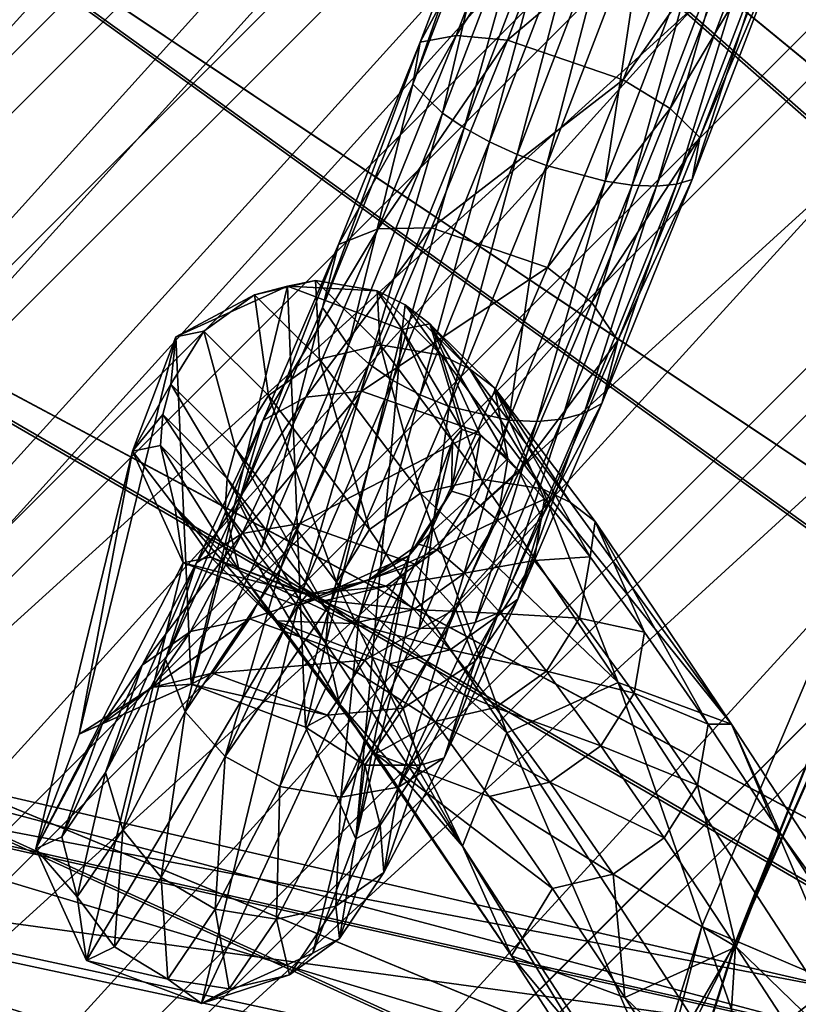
# Model space of a CAD drawing. Header units: metres. Extents: x 0 to 904, y -904 to 0.
# Tile 51 of 236: x 105 to 136, y -194 to -154. Entities that reach past the tile are written whole.
import ezdxf

# ---------------------------------------------------------------- set-up
doc = ezdxf.new("R2010")
doc.units = ezdxf.units.M

msp = doc.modelspace()

# ---------------------------------------------------------------- linework, layer by layer
at = {"layer": 'top'}
for points in [[(91.500992, -187.555557, 596.986938), (90.15303, -183.790771, 627.738708), (107.073647, -200.901779, 597.451721)], [(107.073647, -200.901779, 597.451721), (90.15303, -183.790771, 627.738708), (106.812378, -197.587814, 627.738708)], [(90.15303, -183.790771, 627.738708), (101.275017, -192.889084, 660.122375), (106.812378, -197.587814, 627.738708)], [(92.544792, -192.897552, 566.452209), (91.500992, -187.555557, 596.986938), (107.03611, -205.634415, 567.352234)], [(107.03611, -205.634415, 567.352234), (91.500992, -187.555557, 596.986938), (107.073647, -200.901779, 597.451721)], [(101.275017, -192.889084, 660.122375), (86.648293, -213.442764, 660.505188), (120.726181, -209.920883, 659.612854)], [(93.646667, -199.807968, 536.207581), (92.544792, -192.897552, 566.452209), (107.020416, -211.772537, 537.502014)], [(107.020416, -211.772537, 537.502014), (92.544792, -192.897552, 566.452209), (107.03611, -205.634415, 567.352234)], [(101.275017, -192.889084, 660.122375), (120.726181, -209.920883, 659.612854), (106.812378, -197.587814, 627.738708)]]:
    msp.add_3dface(points, dxfattribs=at)
at = {"layer": 'top0123413'}
for points in [[(599.026855, -599.023621, 106.499786), (74.938576, -244.304413, 117.34655), (244.305359, -74.93528, 117.346581)], [(74.938576, -244.304413, 117.34655), (75.496498, -229.329498, 117.524498), (244.305359, -74.93528, 117.346581)], [(244.305359, -74.93528, 117.346581), (75.496498, -229.329498, 117.524498), (229.33046, -75.495567, 117.524498)], [(75.496498, -229.329498, 117.524498), (213.60553, -77.537285, 117.693382), (229.33046, -75.495567, 117.524498)], [(229.476379, -77.234627, 120.501686), (76.680428, -244.304428, 120.325508), (244.305359, -76.679497, 120.325508)], [(76.680428, -244.304428, 120.325508), (592.962036, -609.72644, 109.443001), (244.305359, -76.679497, 120.325508)], [(75.496498, -229.329498, 117.524498), (77.538223, -213.604507, 117.693382), (213.60553, -77.537285, 117.693382)], [(77.234871, -229.483627, 120.501595), (76.680428, -244.304428, 120.325508), (229.476379, -77.234627, 120.501686)], [(79.254448, -213.927536, 120.668671), (77.234871, -229.483627, 120.501595), (229.476379, -77.234627, 120.501686)], [(77.538223, -213.604507, 117.693382), (197.676346, -81.181343, 117.845009), (213.60553, -77.537285, 117.693382)], [(229.476379, -77.234627, 120.501686), (213.92392, -79.254364, 120.668716), (79.254448, -213.927536, 120.668671)], [(213.92392, -79.254364, 120.668716), (82.865562, -198.143082, 120.818924), (79.254448, -213.927536, 120.668671)], [(213.92392, -79.254364, 120.668716), (198.150421, -82.862846, 120.818863), (82.865562, -198.143082, 120.818924)], [(77.538223, -213.604507, 117.693382), (81.182274, -197.6754, 117.845009), (197.676346, -81.181343, 117.845009)], [(81.182274, -197.6754, 117.845009), (181.883881, -86.467819, 117.974686), (197.676346, -81.181343, 117.845009)], [(198.150421, -82.862846, 120.818863), (182.520538, -88.095657, 120.947189), (82.865562, -198.143082, 120.818924)], [(81.182274, -197.6754, 117.845009), (86.46875, -181.88295, 117.974686), (181.883881, -86.467819, 117.974686)], [(86.46875, -181.88295, 117.974686), (166.368546, -93.45578, 118.079933), (181.883881, -86.467819, 117.974686)], [(82.865562, -198.143082, 120.818924), (182.520538, -88.095657, 120.947189), (88.099136, -182.513092, 120.947243)], [(182.520538, -88.095657, 120.947189), (167.182159, -95.003593, 121.051247), (88.099136, -182.513092, 120.947243)], [(86.46875, -181.88295, 117.974686), (93.456711, -166.367615, 118.079933), (166.368546, -93.45578, 118.079933)], [(93.456711, -166.367615, 118.079933), (151.383621, -102.141632, 118.157684), (166.368546, -93.45578, 118.079933)], [(88.099136, -182.513092, 120.947243), (167.182159, -95.003593, 121.051247), (95.003654, -167.182938, 121.051231)], [(167.182159, -95.003593, 121.051247), (103.593681, -152.359482, 121.128174), (95.003654, -167.182938, 121.051231)], [(93.456711, -166.367615, 118.079933), (102.142563, -151.38269, 118.157677), (151.383621, -102.141632, 118.157684)]]:
    msp.add_3dface(points, dxfattribs=at)
at = {"layer": 'top0123414'}
for points in [[(216.397446, -202.691254, 2176.059814), (139.018005, -86.888611, 2078.537354), (124.123375, -97.935219, 2078.537354)], [(125.776901, -99.961296, 2076.706299), (140.46582, -89.066444, 2076.706299), (213.07988, -206.328049, 2173.059814)], [(212.481262, -205.595688, 2176.059814), (124.123375, -97.935219, 2078.537354), (110.386086, -110.386086, 2078.537354)], [(212.481262, -205.595688, 2176.059814), (216.397446, -202.691254, 2176.059814), (124.123375, -97.935219, 2078.537354)], [(112.235291, -112.235291, 2076.706299), (125.776901, -99.961296, 2076.706299), (209.538208, -209.538208, 2173.059814)], [(125.776901, -99.961296, 2076.706299), (213.07988, -206.328049, 2173.059814), (209.538208, -209.538208, 2173.059814)], [(110.386086, -110.386086, 2078.537354), (97.935219, -124.123375, 2078.537354), (205.595688, -212.481262, 2176.059814)], [(208.869354, -208.869354, 2176.059814), (110.386086, -110.386086, 2078.537354), (205.595688, -212.481262, 2176.059814)], [(208.869354, -208.869354, 2176.059814), (212.481262, -205.595688, 2176.059814), (110.386086, -110.386086, 2078.537354)], [(206.328049, -213.07988, 2173.059814), (99.961296, -125.776901, 2076.706299), (112.235291, -112.235291, 2076.706299)], [(209.538208, -209.538208, 2173.059814), (206.328049, -213.07988, 2173.059814), (112.235291, -112.235291, 2076.706299)], [(97.935219, -124.123375, 2078.537354), (86.888611, -139.018005, 2078.537354), (202.691254, -216.397446, 2176.059814)], [(205.595688, -212.481262, 2176.059814), (97.935219, -124.123375, 2078.537354), (202.691254, -216.397446, 2176.059814)], [(203.478607, -216.921631, 2173.059814), (89.066444, -140.46582, 2076.706299), (99.961296, -125.776901, 2076.706299)], [(206.328049, -213.07988, 2173.059814), (203.478607, -216.921631, 2173.059814), (99.961296, -125.776901, 2076.706299)], [(86.888611, -139.018005, 2078.537354), (77.355217, -154.923752, 2078.537354), (200.184662, -220.579483, 2176.059814)], [(202.691254, -216.397446, 2176.059814), (86.888611, -139.018005, 2078.537354), (200.184662, -220.579483, 2176.059814)], [(201.019485, -221.0242, 2173.059814), (79.664001, -156.152008, 2076.706299), (89.066444, -140.46582, 2076.706299)], [(203.478607, -216.921631, 2173.059814), (201.019485, -221.0242, 2173.059814), (89.066444, -140.46582, 2076.706299)], [(77.355217, -154.923752, 2078.537354), (69.426613, -171.687256, 2078.537354), (198.100021, -224.987061, 2176.059814)], [(200.184662, -220.579483, 2176.059814), (77.355217, -154.923752, 2078.537354), (198.100021, -224.987061, 2176.059814)], [(198.974319, -225.348053, 2173.059814), (71.844276, -172.68428, 2076.706299), (79.664001, -156.152008, 2076.706299)], [(201.019485, -221.0242, 2173.059814), (198.974319, -225.348053, 2173.059814), (79.664001, -156.152008, 2076.706299)], [(69.426613, -171.687256, 2078.537354), (63.179028, -189.147095, 2078.537354), (196.457367, -229.577713, 2176.059814)], [(198.100021, -224.987061, 2176.059814), (69.426613, -171.687256, 2078.537354), (196.457367, -229.577713, 2176.059814)], [(197.362762, -229.851532, 2173.059814), (65.682472, -189.903336, 2076.706299), (71.844276, -172.68428, 2076.706299)], [(198.974319, -225.348053, 2173.059814), (197.362762, -229.851532, 2173.059814), (71.844276, -172.68428, 2076.706299)], [(63.179028, -189.147095, 2078.537354), (58.672752, -207.135193, 2078.537354), (195.272552, -234.307266, 2176.059814)], [(196.457367, -229.577713, 2176.059814), (63.179028, -189.147095, 2078.537354), (195.272552, -234.307266, 2176.059814)], [(196.200363, -234.491287, 2173.059814), (61.238056, -207.643402, 2076.706299), (65.682472, -189.903336, 2076.706299)], [(197.362762, -229.851532, 2173.059814), (196.200363, -234.491287, 2173.059814), (65.682472, -189.903336, 2076.706299)]]:
    msp.add_3dface(points, dxfattribs=at)
at = {"layer": 'top0123417'}
for points in [[(124.348122, -146.880524, 848.559204), (120.566223, -156.742081, 851.200562), (124.292679, -146.108231, 853.473511)], [(120.566223, -156.742081, 851.200562), (120.869301, -155.03511, 855.863647), (124.292679, -146.108231, 853.473511)], [(124.292679, -146.108231, 853.473511), (120.869301, -155.03511, 855.863647), (125.601334, -146.232803, 855.6427)], [(120.869301, -155.03511, 855.863647), (122.329681, -154.765594, 857.919983), (125.601334, -146.232803, 855.6427)], [(125.601334, -146.232803, 855.6427), (122.329681, -154.765594, 857.919983), (127.579346, -146.69043, 857.163513)], [(122.329681, -154.765594, 857.919983), (124.408867, -154.961624, 859.360046), (127.579346, -146.69043, 857.163513)], [(127.579346, -146.69043, 857.163513), (124.408867, -154.961624, 859.360046), (132.282837, -148.286072, 857.467773)], [(121.769669, -157.919647, 849.303772), (120.566223, -156.742081, 851.200562), (124.348122, -146.880524, 848.559204)], [(125.703781, -147.659821, 846.562317), (121.769669, -157.919647, 849.303772), (124.348122, -146.880524, 848.559204)], [(122.651505, -158.514404, 848.601868), (121.769669, -157.919647, 849.303772), (125.703781, -147.659821, 846.562317)], [(126.644043, -148.101227, 845.824036), (122.651505, -158.514404, 848.601868), (125.703781, -147.659821, 846.562317)], [(123.677177, -159.082596, 848.102478), (122.651505, -158.514404, 848.601868), (126.644043, -148.101227, 845.824036)], [(127.713196, -148.554901, 845.299377), (123.677177, -159.082596, 848.102478), (126.644043, -148.101227, 845.824036)], [(124.408867, -154.961624, 859.360046), (129.111481, -156.564667, 859.641663), (132.282837, -148.286072, 857.467773)], [(132.282837, -148.286072, 857.467773), (129.111481, -156.564667, 859.641663), (134.292252, -149.181168, 856.204834)], [(124.807266, -159.602417, 847.824829), (123.677177, -159.082596, 848.102478), (127.713196, -148.554901, 845.299377)], [(128.870163, -149.003418, 845.008606), (124.807266, -159.602417, 847.824829), (127.713196, -148.554901, 845.299377)], [(125.998344, -160.053894, 847.779541), (124.807266, -159.602417, 847.824829), (128.870163, -149.003418, 845.008606)], [(130.070465, -149.429535, 844.962769), (125.998344, -160.053894, 847.779541), (128.870163, -149.003418, 845.008606)], [(129.111481, -156.564667, 859.641663), (131.018997, -157.727631, 858.440369), (134.292252, -149.181168, 856.204834)], [(134.292252, -149.181168, 856.204834), (131.018997, -157.727631, 858.440369), (135.647919, -149.960449, 854.207947)], [(128.379807, -160.685638, 848.384094), (125.998344, -160.053894, 847.779541), (130.070465, -149.429535, 844.962769)], [(132.416687, -150.150543, 845.603638), (128.379807, -160.685638, 848.384094), (130.070465, -149.429535, 844.962769)], [(131.018997, -157.727631, 858.440369), (132.222443, -158.905197, 856.543518), (135.647919, -149.960449, 854.207947)], [(135.647919, -149.960449, 854.207947), (132.222443, -158.905197, 856.543518), (135.703354, -150.732742, 849.293701)], [(129.478653, -160.841644, 849.010742), (128.379807, -160.685638, 848.384094), (132.416687, -150.150543, 845.603638)], [(133.472458, -150.41774, 846.265686), (129.478653, -160.841644, 849.010742), (132.416687, -150.150543, 845.603638)], [(130.458984, -160.881683, 849.824158), (129.478653, -160.841644, 849.010742), (133.472458, -150.41774, 846.265686)], [(134.394699, -150.60817, 847.124451), (130.458984, -160.881683, 849.824158), (133.472458, -150.41774, 846.265686)], [(131.283112, -160.804184, 850.793213), (130.458984, -160.881683, 849.824158), (134.394699, -150.60817, 847.124451)], [(135.14798, -150.714539, 848.146851), (131.283112, -160.804184, 850.793213), (134.394699, -150.60817, 847.124451)], [(131.919357, -160.612152, 851.880493), (131.283112, -160.804184, 850.793213), (135.14798, -150.714539, 848.146851)], [(135.703354, -150.732742, 849.293701), (131.919357, -160.612152, 851.880493), (135.14798, -150.714539, 848.146851)], [(132.222443, -158.905197, 856.543518), (131.919357, -160.612152, 851.880493), (135.703354, -150.732742, 849.293701)], [(120.869301, -155.03511, 855.863647), (117.548775, -163.253494, 860.171021), (122.329681, -154.765594, 857.919983)], [(117.548775, -163.253494, 860.171021), (119.155762, -162.622803, 862.029541), (122.329681, -154.765594, 857.919983)], [(122.329681, -154.765594, 857.919983), (119.155762, -162.622803, 862.029541), (124.408867, -154.961624, 859.360046)], [(120.566223, -156.742081, 851.200562), (116.898003, -165.820847, 855.959778), (120.869301, -155.03511, 855.863647)], [(116.898003, -165.820847, 855.959778), (117.548775, -163.253494, 860.171021), (120.869301, -155.03511, 855.863647)], [(119.155762, -162.622803, 862.029541), (121.332275, -162.580444, 863.332153), (124.408867, -154.961624, 859.360046)], [(124.408867, -154.961624, 859.360046), (121.332275, -162.580444, 863.332153), (129.111481, -156.564667, 859.641663)], [(117.953293, -167.366669, 854.248108), (116.898003, -165.820847, 855.959778), (120.566223, -156.742081, 851.200562)], [(121.769669, -157.919647, 849.303772), (117.953293, -167.366669, 854.248108), (120.566223, -156.742081, 851.200562)], [(121.332275, -162.580444, 863.332153), (126.032173, -164.195969, 863.591309), (129.111481, -156.564667, 859.641663)], [(129.111481, -156.564667, 859.641663), (126.032173, -164.195969, 863.591309), (131.018997, -157.727631, 858.440369)], [(118.778091, -168.103699, 853.615173), (117.953293, -167.366669, 854.248108), (121.769669, -157.919647, 849.303772)], [(122.651505, -158.514404, 848.601868), (118.778091, -168.103699, 853.615173), (121.769669, -157.919647, 849.303772)], [(126.032173, -164.195969, 863.591309), (127.84005, -165.60791, 862.508423), (131.018997, -157.727631, 858.440369)], [(131.018997, -157.727631, 858.440369), (127.84005, -165.60791, 862.508423), (132.222443, -158.905197, 856.543518)], [(119.761169, -168.778595, 853.165222), (118.778091, -168.103699, 853.615173), (122.651505, -158.514404, 848.601868)], [(123.677177, -159.082596, 848.102478), (119.761169, -168.778595, 853.165222), (122.651505, -158.514404, 848.601868)], [(120.864738, -169.365463, 852.915649), (119.761169, -168.778595, 853.165222), (123.677177, -159.082596, 848.102478)], [(124.807266, -159.602417, 847.824829), (120.864738, -169.365463, 852.915649), (123.677177, -159.082596, 848.102478)], [(127.84005, -165.60791, 862.508423), (128.89534, -167.153717, 860.796753), (132.222443, -158.905197, 856.543518)], [(132.222443, -158.905197, 856.543518), (128.89534, -167.153717, 860.796753), (131.919357, -160.612152, 851.880493)], [(122.046394, -169.841705, 852.875977), (120.864738, -169.365463, 852.915649), (124.807266, -159.602417, 847.824829)], [(125.998344, -160.053894, 847.779541), (122.046394, -169.841705, 852.875977), (124.807266, -159.602417, 847.824829)], [(124.461075, -170.394135, 853.424377), (122.046394, -169.841705, 852.875977), (125.998344, -160.053894, 847.779541)], [(128.379807, -160.685638, 848.384094), (124.461075, -170.394135, 853.424377), (125.998344, -160.053894, 847.779541)], [(125.601295, -170.449081, 853.991394), (124.461075, -170.394135, 853.424377), (128.379807, -160.685638, 848.384094)], [(129.478653, -160.841644, 849.010742), (125.601295, -170.449081, 853.991394), (128.379807, -160.685638, 848.384094)], [(128.244568, -169.721085, 856.585449), (127.530106, -170.105957, 855.602905), (131.283112, -160.804184, 850.793213)], [(131.283112, -160.804184, 850.793213), (127.530106, -170.105957, 855.602905), (130.458984, -160.881683, 849.824158)], [(131.919357, -160.612152, 851.880493), (128.244568, -169.721085, 856.585449), (131.283112, -160.804184, 850.793213)], [(128.89534, -167.153717, 860.796753), (128.244568, -169.721085, 856.585449), (131.919357, -160.612152, 851.880493)], [(126.637581, -170.351776, 854.72699), (125.601295, -170.449081, 853.991394), (129.478653, -160.841644, 849.010742)], [(130.458984, -160.881683, 849.824158), (126.637581, -170.351776, 854.72699), (129.478653, -160.841644, 849.010742)], [(127.530106, -170.105957, 855.602905), (126.637581, -170.351776, 854.72699), (130.458984, -160.881683, 849.824158)], [(117.548775, -163.253494, 860.171021), (114.474373, -170.408661, 866.210327), (119.155762, -162.622803, 862.029541)], [(114.474373, -170.408661, 866.210327), (116.216469, -169.465469, 867.794617), (119.155762, -162.622803, 862.029541)], [(119.155762, -162.622803, 862.029541), (116.216469, -169.465469, 867.794617), (121.332275, -162.580444, 863.332153)], [(116.216469, -169.465469, 867.794617), (118.482147, -169.218491, 868.909058), (121.332275, -162.580444, 863.332153)], [(121.332275, -162.580444, 863.332153), (118.482147, -169.218491, 868.909058), (126.032173, -164.195969, 863.591309)], [(116.898003, -165.820847, 855.959778), (113.501694, -173.725098, 862.631958), (117.548775, -163.253494, 860.171021)], [(113.501694, -173.725098, 862.631958), (114.474373, -170.408661, 866.210327), (117.548775, -163.253494, 860.171021)], [(118.482147, -169.218491, 868.909058), (123.177307, -170.851761, 869.147278), (126.032173, -164.195969, 863.591309)], [(126.032173, -164.195969, 863.591309), (123.177307, -170.851761, 869.147278), (127.84005, -165.60791, 862.508423)], [(115.473953, -164.955902, 1456.906128), (114.143898, -165.300888, 1513.769775), (116.613213, -164.726639, 1513.699829)], [(116.613213, -164.726639, 1513.699829), (114.143898, -165.300888, 1513.769775), (116.773422, -167.915314, 1570.490234)], [(119.113586, -165.14122, 1513.60791), (115.473953, -164.955902, 1456.906128), (116.613213, -164.726639, 1513.699829)], [(116.613213, -164.726639, 1513.699829), (116.773422, -167.915314, 1570.490234), (119.241074, -167.339401, 1570.384399)], [(119.241074, -167.339401, 1570.384399), (119.113586, -165.14122, 1513.60791), (116.613213, -164.726639, 1513.699829)], [(115.473953, -164.955902, 1456.906128), (111.563065, -181.118149, 901.657288), (110.937317, -167.006042, 1456.997681)], [(115.473953, -164.955902, 1456.906128), (110.937317, -167.006042, 1456.997681), (114.143898, -165.300888, 1513.769775)], [(116.212982, -182.87384, 901.854248), (111.563065, -181.118149, 901.657288), (115.473953, -164.955902, 1456.906128)], [(120.13147, -166.716492, 1456.924438), (116.212982, -182.87384, 901.854248), (115.473953, -164.955902, 1456.906128)], [(120.13147, -166.716492, 1456.924438), (115.473953, -164.955902, 1456.906128), (119.113586, -165.14122, 1513.60791)], [(120.255035, -165.705383, 1513.558105), (120.13147, -166.716492, 1456.924438), (119.113586, -165.14122, 1513.60791)], [(121.737457, -167.750031, 1570.206543), (119.113586, -165.14122, 1513.60791), (119.241074, -167.339401, 1570.384399)], [(119.113586, -165.14122, 1513.60791), (121.737457, -167.750031, 1570.206543), (120.255035, -165.705383, 1513.558105)], [(110.937317, -167.006042, 1456.997681), (112.081581, -166.776566, 1513.807373), (114.143898, -165.300888, 1513.769775)], [(114.143898, -165.300888, 1513.769775), (112.081581, -166.776566, 1513.807373), (114.710182, -169.39006, 1570.507935)], [(114.143898, -165.300888, 1513.769775), (114.710182, -169.39006, 1570.507935), (116.773422, -167.915314, 1570.490234)], [(123.177307, -170.851761, 869.147278), (124.891998, -172.483383, 868.234741), (127.84005, -165.60791, 862.508423)], [(127.84005, -165.60791, 862.508423), (124.891998, -172.483383, 868.234741), (128.89534, -167.153717, 860.796753)], [(114.419189, -175.59346, 861.182617), (113.501694, -173.725098, 862.631958), (116.898003, -165.820847, 855.959778)], [(117.953293, -167.366669, 854.248108), (114.419189, -175.59346, 861.182617), (116.898003, -165.820847, 855.959778)], [(120.13147, -166.716492, 1456.924438), (120.255035, -165.705383, 1513.558105), (121.264366, -166.481537, 1513.508301)], [(121.264366, -166.481537, 1513.508301), (120.255035, -165.705383, 1513.558105), (122.876213, -168.311508, 1570.098755)], [(120.255035, -165.705383, 1513.558105), (121.737457, -167.750031, 1570.206543), (122.876213, -168.311508, 1570.098755)], [(113.365456, -171.539154, 1570.434814), (112.081581, -166.776566, 1513.807373), (110.740219, -168.928986, 1513.806763)], [(112.081581, -166.776566, 1513.807373), (110.937317, -167.006042, 1456.997681), (110.740219, -168.928986, 1513.806763)], [(114.710182, -169.39006, 1570.507935), (112.081581, -166.776566, 1513.807373), (113.365456, -171.539154, 1570.434814)], [(118.258842, -187.399902, 902.084351), (116.212982, -182.87384, 901.854248), (120.13147, -166.716492, 1456.924438)], [(122.176811, -171.2547, 1457.041992), (118.258842, -187.399902, 902.084351), (120.13147, -166.716492, 1456.924438)], [(122.559181, -170.774582, 1485.195679), (120.13147, -166.716492, 1456.924438), (121.264366, -166.481537, 1513.508301)], [(122.176811, -171.2547, 1457.041992), (120.13147, -166.716492, 1456.924438), (122.559181, -170.774582, 1485.195679)], [(122.876213, -168.311508, 1570.098755), (123.882523, -169.084656, 1569.983643), (121.264366, -166.481537, 1513.508301)], [(123.882523, -169.084656, 1569.983643), (124.429558, -171.956451, 1541.467651), (121.264366, -166.481537, 1513.508301)], [(121.264366, -166.481537, 1513.508301), (124.429558, -171.956451, 1541.467651), (123.31044, -171.013245, 1513.345093)], [(122.559181, -170.774582, 1485.195679), (121.264366, -166.481537, 1513.508301), (123.31044, -171.013245, 1513.345093)], [(111.563065, -181.118149, 901.657288), (107.021683, -183.153107, 901.608643), (110.937317, -167.006042, 1456.997681)], [(109.18354, -171.659454, 1457.145386), (110.937317, -167.006042, 1456.997681), (107.021683, -183.153122, 901.608337)], [(107.021683, -183.153122, 901.608337), (110.937317, -167.006042, 1456.997681), (107.021683, -183.153107, 901.608643)], [(110.740219, -168.928986, 1513.806763), (110.937317, -167.006042, 1456.997681), (109.18354, -171.659454, 1457.145386)], [(124.891998, -172.483383, 868.234741), (125.809494, -174.35173, 866.785339), (128.89534, -167.153717, 860.796753)], [(128.89534, -167.153717, 860.796753), (125.809494, -174.35173, 866.785339), (128.244568, -169.721085, 856.585449)], [(115.19075, -176.455704, 860.648315), (114.419189, -175.59346, 861.182617), (117.953293, -167.366669, 854.248108)], [(118.778091, -168.103699, 853.615173), (115.19075, -176.455704, 860.648315), (117.953293, -167.366669, 854.248108)], [(116.773422, -167.915314, 1570.490234), (120.87941, -173.365372, 1626.920654), (119.241074, -167.339401, 1570.384399)], [(119.241074, -167.339401, 1570.384399), (120.87941, -173.365372, 1626.920654), (123.344467, -172.786026, 1626.779175)], [(123.344467, -172.786026, 1626.779175), (121.737457, -167.750031, 1570.206543), (119.241074, -167.339401, 1570.384399)], [(116.773422, -167.915314, 1570.490234), (114.710182, -169.39006, 1570.507935), (118.814735, -174.838211, 1626.918579)], [(118.814735, -174.838211, 1626.918579), (120.87941, -173.365372, 1626.920654), (116.773422, -167.915314, 1570.490234)], [(122.876213, -168.311508, 1570.098755), (121.737457, -167.750031, 1570.206543), (125.834625, -173.18837, 1626.515747)], [(121.737457, -167.750031, 1570.206543), (123.344467, -172.786026, 1626.779175), (125.834625, -173.18837, 1626.515747)], [(116.133888, -177.225067, 860.270081), (115.19075, -176.455704, 860.648315), (118.778091, -168.103699, 853.615173)], [(119.761169, -168.778595, 853.165222), (116.133888, -177.225067, 860.270081), (118.778091, -168.103699, 853.615173)], [(125.834625, -173.18837, 1626.515747), (126.969177, -173.744278, 1626.35022), (122.876213, -168.311508, 1570.098755)], [(126.969177, -173.744278, 1626.35022), (123.882523, -169.084656, 1569.983643), (122.876213, -168.311508, 1570.098755)], [(117.212357, -177.871964, 860.062378), (116.133888, -177.225067, 860.270081), (119.761169, -168.778595, 853.165222)], [(120.864738, -169.365463, 852.915649), (117.212357, -177.871964, 860.062378), (119.761169, -168.778595, 853.165222)], [(110.408989, -170.159317, 1513.79187), (110.740219, -168.928986, 1513.806763), (109.18354, -171.659454, 1457.145386)], [(110.408989, -170.159317, 1513.79187), (113.031776, -172.767044, 1570.367188), (110.740219, -168.928986, 1513.806763)], [(113.031776, -172.767044, 1570.367188), (113.365456, -171.539154, 1570.434814), (110.740219, -168.928986, 1513.806763)], [(115.981323, -174.5896, 875.850708), (118.482147, -169.218491, 868.909058), (113.638596, -174.998398, 874.966736)], [(118.482147, -169.218491, 868.909058), (116.216469, -169.465469, 867.794617), (113.638596, -174.998398, 874.966736)], [(123.177307, -170.851761, 869.147278), (118.482147, -169.218491, 868.909058), (115.981323, -174.5896, 875.850708)], [(127.970772, -174.511169, 1626.170288), (123.882523, -169.084656, 1569.983643), (126.969177, -173.744278, 1626.35022)], [(123.882523, -169.084656, 1569.983643), (127.970772, -174.511169, 1626.170288), (127.767471, -175.952957, 1597.541748)], [(123.882523, -169.084656, 1569.983643), (125.915627, -173.60347, 1569.540649), (124.429558, -171.956451, 1541.467651)], [(125.915627, -173.60347, 1569.540649), (123.882523, -169.084656, 1569.983643), (127.767471, -175.952957, 1597.541748)], [(113.638596, -174.998398, 874.966736), (116.216469, -169.465469, 867.794617), (111.778793, -176.191757, 873.721069)], [(116.216469, -169.465469, 867.794617), (114.474373, -170.408661, 866.210327), (111.778793, -176.191757, 873.721069)], [(117.46476, -176.980331, 1626.773438), (114.710182, -169.39006, 1570.507935), (113.365456, -171.539154, 1570.434814)], [(118.814735, -174.838211, 1626.918579), (114.710182, -169.39006, 1570.507935), (117.46476, -176.980331, 1626.773438)], [(118.384727, -178.371552, 860.033264), (117.212357, -177.871964, 860.062378), (120.864738, -169.365463, 852.915649)], [(122.046394, -169.841705, 852.875977), (118.384727, -178.371552, 860.033264), (120.864738, -169.365463, 852.915649)], [(120.829048, -178.858353, 860.50824), (118.384727, -178.371552, 860.033264), (122.046394, -169.841705, 852.875977)], [(124.461075, -170.394135, 853.424377), (120.829048, -178.858353, 860.50824), (122.046394, -169.841705, 852.875977)], [(128.244568, -169.721085, 856.585449), (124.836815, -177.668167, 863.20697), (127.530106, -170.105957, 855.602905)], [(125.809494, -174.35173, 866.785339), (124.836815, -177.668167, 863.20697), (128.244568, -169.721085, 856.585449)], [(109.18354, -171.659454, 1457.145386), (110.324028, -171.430481, 1513.768066), (110.408989, -170.159317, 1513.79187)], [(110.324028, -171.430481, 1513.768066), (112.943977, -174.035385, 1570.281982), (110.408989, -170.159317, 1513.79187)], [(110.408989, -170.159317, 1513.79187), (112.943977, -174.035385, 1570.281982), (113.031776, -172.767044, 1570.367188)], [(111.778793, -176.191757, 873.721069), (114.474373, -170.408661, 866.210327), (110.523857, -180.113678, 870.929443)], [(114.474373, -170.408661, 866.210327), (113.501694, -173.725098, 862.631958), (110.523857, -180.113678, 870.929443)], [(122.007065, -178.826859, 860.99408), (120.829048, -178.858353, 860.50824), (124.461075, -170.394135, 853.424377)], [(125.601295, -170.449081, 853.991394), (122.007065, -178.826859, 860.99408), (124.461075, -170.394135, 853.424377)], [(124.050209, -178.220108, 862.369873), (123.094719, -178.611359, 861.622681), (126.637581, -170.351776, 854.72699)], [(126.637581, -170.351776, 854.72699), (123.094719, -178.611359, 861.622681), (125.601295, -170.449081, 853.991394)], [(124.836815, -177.668167, 863.20697), (124.050209, -178.220108, 862.369873), (127.530106, -170.105957, 855.602905)], [(127.530106, -170.105957, 855.602905), (124.050209, -178.220108, 862.369873), (126.637581, -170.351776, 854.72699)], [(123.094719, -178.611359, 861.622681), (122.007065, -178.826859, 860.99408), (125.601295, -170.449081, 853.991394)], [(122.144516, -173.276566, 1485.214111), (122.176811, -171.2547, 1457.041992), (122.559181, -170.774582, 1485.195679)], [(122.144516, -173.276566, 1485.214111), (122.559181, -170.774582, 1485.195679), (123.31044, -171.013245, 1513.345093)], [(120.669655, -176.245728, 876.070801), (123.177307, -170.851761, 869.147278), (115.981323, -174.5896, 875.850708)], [(124.891998, -172.483383, 868.234741), (123.177307, -170.851761, 869.147278), (120.669655, -176.245728, 876.070801)], [(123.31044, -171.013245, 1513.345093), (122.894249, -173.51474, 1513.306396), (122.144516, -173.276566, 1485.214111)], [(124.429558, -171.956451, 1541.467651), (122.894249, -173.51474, 1513.306396), (123.31044, -171.013245, 1513.345093)], [(110.896362, -173.900208, 1513.697144), (110.324028, -171.430481, 1513.768066), (109.18354, -171.659454, 1457.145386)], [(110.896362, -173.900208, 1513.697144), (113.509903, -176.498734, 1570.072754), (110.324028, -171.430481, 1513.768066)], [(113.509903, -176.498734, 1570.072754), (112.943977, -174.035385, 1570.281982), (110.324028, -171.430481, 1513.768066)], [(113.365456, -171.539154, 1570.434814), (113.031776, -172.767044, 1570.367188), (117.127258, -178.203156, 1626.653198)], [(117.46476, -176.980331, 1626.773438), (113.365456, -171.539154, 1570.434814), (117.127258, -178.203156, 1626.653198)], [(118.258842, -187.399902, 902.084351), (122.176811, -171.2547, 1457.041992), (120.422585, -175.893829, 1457.189209)], [(120.422585, -175.893829, 1457.189209), (122.176811, -171.2547, 1457.041992), (122.144516, -173.276566, 1485.214111)], [(111.235626, -176.190125, 1457.262573), (109.18354, -171.659454, 1457.145386), (105.262383, -187.817734, 901.737488)], [(105.262383, -187.817734, 901.737488), (109.18354, -171.659454, 1457.145386), (107.021683, -183.153122, 901.608337)], [(111.235626, -176.190125, 1457.262573), (110.896362, -173.900208, 1513.697144), (109.18354, -171.659454, 1457.145386)], [(124.429558, -171.956451, 1541.467651), (124.011093, -174.456024, 1541.371826), (122.894249, -173.51474, 1513.306396)], [(125.915627, -173.60347, 1569.540649), (124.011093, -174.456024, 1541.371826), (124.429558, -171.956451, 1541.467651)], [(112.943977, -174.035385, 1570.281982), (117.035019, -179.465591, 1626.50708), (113.031776, -172.767044, 1570.367188)], [(113.031776, -172.767044, 1570.367188), (117.035019, -179.465591, 1626.50708), (117.127258, -178.203156, 1626.653198)], [(122.301514, -178.058533, 875.373413), (124.891998, -172.483383, 868.234741), (120.669655, -176.245728, 876.070801)], [(123.344467, -172.786026, 1626.779175), (120.87941, -173.365372, 1626.920654), (128.910568, -181.049103, 1682.704224)], [(125.809494, -174.35173, 866.785339), (124.891998, -172.483383, 868.234741), (122.301514, -178.058533, 875.373413)], [(125.834625, -173.18837, 1626.515747), (123.344467, -172.786026, 1626.779175), (128.910568, -181.049103, 1682.704224)], [(128.910568, -181.049103, 1682.704224), (133.516434, -182.74408, 1681.888916), (125.834625, -173.18837, 1626.515747)], [(133.516434, -182.74408, 1681.888916), (126.969177, -173.744278, 1626.35022), (125.834625, -173.18837, 1626.515747)], [(120.87941, -173.365372, 1626.920654), (118.814735, -174.838211, 1626.918579), (124.382149, -183.103638, 1682.859497)], [(120.804123, -175.429291, 1485.249756), (120.422585, -175.893829, 1457.189209), (122.144516, -173.276566, 1485.214111)], [(122.894249, -173.51474, 1513.306396), (120.804123, -175.429291, 1485.249756), (122.144516, -173.276566, 1485.214111)], [(121.552887, -175.66716, 1513.305786), (120.804123, -175.429291, 1485.249756), (122.894249, -173.51474, 1513.306396)], [(128.910568, -181.049103, 1682.704224), (120.87941, -173.365372, 1626.920654), (124.382149, -183.103638, 1682.859497)], [(124.011093, -174.456024, 1541.371826), (121.552887, -175.66716, 1513.305786), (122.894249, -173.51474, 1513.306396)], [(124.011093, -174.456024, 1541.371826), (125.915627, -173.60347, 1569.540649), (125.494148, -176.099701, 1569.387817)], [(125.915627, -173.60347, 1569.540649), (127.767471, -175.952957, 1597.541748), (125.494148, -176.099701, 1569.387817)], [(110.523857, -180.113678, 870.929443), (113.501694, -173.725098, 862.631958), (111.319778, -182.245178, 869.808411)], [(112.370102, -175.962189, 1513.604858), (110.896362, -173.900208, 1513.697144), (111.235626, -176.190125, 1457.262573)], [(112.370102, -175.962189, 1513.604858), (114.977081, -178.554184, 1569.838867), (110.896362, -173.900208, 1513.697144)], [(114.977081, -178.554184, 1569.838867), (113.509903, -176.498734, 1570.072754), (110.896362, -173.900208, 1513.697144)], [(113.501694, -173.725098, 862.631958), (114.419189, -175.59346, 861.182617), (111.319778, -182.245178, 869.808411)], [(133.516434, -182.74408, 1681.888916), (127.970772, -174.511169, 1626.170288), (126.969177, -173.744278, 1626.35022)], [(113.509903, -176.498734, 1570.072754), (117.590927, -181.915649, 1626.160156), (112.943977, -174.035385, 1570.281982)], [(117.590927, -181.915649, 1626.160156), (117.035019, -179.465591, 1626.50708), (112.943977, -174.035385, 1570.281982)], [(123.097435, -180.190018, 874.252441), (125.809494, -174.35173, 866.785339), (122.301514, -178.058533, 875.373413)], [(124.836815, -177.668167, 863.20697), (125.809494, -174.35173, 866.785339), (123.097435, -180.190018, 874.252441)], [(113.638596, -174.998398, 874.966736), (111.533279, -178.983078, 883.23645), (115.981323, -174.5896, 875.850708)], [(111.533279, -178.983078, 883.23645), (113.937523, -178.462494, 883.857727), (115.981323, -174.5896, 875.850708)], [(115.981323, -174.5896, 875.850708), (113.937523, -178.462494, 883.857727), (120.669655, -176.245728, 876.070801)], [(122.668289, -176.607239, 1541.334839), (121.552887, -175.66716, 1513.305786), (124.011093, -174.456024, 1541.371826)], [(125.494148, -176.099701, 1569.387817), (122.668289, -176.607239, 1541.334839), (124.011093, -174.456024, 1541.371826)], [(127.970772, -174.511169, 1626.170288), (129.983612, -179.003082, 1625.44873), (127.767471, -175.952957, 1597.541748)], [(132.562286, -182.751373, 1653.23938), (127.970772, -174.511169, 1626.170288), (133.516434, -182.74408, 1681.888916)], [(132.562286, -182.751373, 1653.23938), (129.983612, -179.003082, 1625.44873), (127.970772, -174.511169, 1626.170288)], [(111.778793, -176.191757, 873.721069), (109.578293, -180.353409, 882.379028), (113.638596, -174.998398, 874.966736)], [(109.578293, -180.353409, 882.379028), (111.533279, -178.983078, 883.23645), (113.638596, -174.998398, 874.966736)], [(124.382149, -183.103638, 1682.859497), (118.814735, -174.838211, 1626.918579), (117.46476, -176.980331, 1626.773438)], [(111.319778, -182.245178, 869.808411), (114.419189, -175.59346, 861.182617), (115.19075, -176.455704, 860.648315)], [(120.422585, -175.893829, 1457.189209), (120.804123, -175.429291, 1485.249756), (118.742065, -176.905045, 1485.297241)], [(118.742065, -176.905045, 1485.297241), (120.804123, -175.429291, 1485.249756), (121.552887, -175.66716, 1513.305786)], [(116.272278, -177.479141, 1485.349365), (112.370102, -175.962189, 1513.604858), (111.235626, -176.190125, 1457.262573)], [(116.504753, -192.048431, 902.213074), (120.422585, -175.893829, 1457.189209), (111.98143, -194.102142, 902.165344)], [(120.422585, -175.893829, 1457.189209), (115.89138, -177.943802, 1457.280762), (111.98143, -194.102142, 902.165344)], [(117.021255, -177.717072, 1513.41333), (112.370102, -175.962189, 1513.604858), (116.272278, -177.479141, 1485.349365)], [(117.021255, -177.717072, 1513.41333), (118.136971, -178.657425, 1541.450439), (112.370102, -175.962189, 1513.604858)], [(118.136971, -178.657425, 1541.450439), (114.977081, -178.554184, 1569.838867), (112.370102, -175.962189, 1513.604858)], [(115.89138, -177.943802, 1457.280762), (120.422585, -175.893829, 1457.189209), (118.742065, -176.905045, 1485.297241)], [(116.504753, -192.048431, 902.213074), (118.258842, -187.399902, 902.084351), (120.422585, -175.893829, 1457.189209)], [(118.742065, -176.905045, 1485.297241), (121.552887, -175.66716, 1513.305786), (119.49057, -177.142822, 1513.343384)], [(119.49057, -177.142822, 1513.343384), (121.552887, -175.66716, 1513.305786), (122.668289, -176.607239, 1541.334839)], [(125.494148, -176.099701, 1569.387817), (127.767471, -175.952957, 1597.541748), (127.342232, -178.444427, 1597.332153)], [(127.767471, -175.952957, 1597.541748), (129.983612, -179.003082, 1625.44873), (127.342232, -178.444427, 1597.332153)], [(107.315544, -192.353973, 901.968262), (111.235626, -176.190125, 1457.262573), (105.262383, -187.817734, 901.737488)], [(115.89138, -177.943802, 1457.280762), (111.235626, -176.190125, 1457.262573), (107.315544, -192.353973, 901.968262)], [(110.523857, -180.113678, 870.929443), (108.092896, -184.711182, 880.494141), (111.778793, -176.191757, 873.721069)], [(108.092896, -184.711182, 880.494141), (109.578293, -180.353409, 882.379028), (111.778793, -176.191757, 873.721069)], [(111.235626, -176.190125, 1457.262573), (115.89138, -177.943802, 1457.280762), (116.272278, -177.479141, 1485.349365)], [(113.937523, -178.462494, 883.857727), (118.617012, -180.146103, 884.064087), (120.669655, -176.245728, 876.070801)], [(120.669655, -176.245728, 876.070801), (118.617012, -180.146103, 884.064087), (122.301514, -178.058533, 875.373413)], [(124.149422, -178.248779, 1569.314697), (122.668289, -176.607239, 1541.334839), (125.494148, -176.099701, 1569.387817)], [(127.342232, -178.444427, 1597.332153), (124.149422, -178.248779, 1569.314697), (125.494148, -176.099701, 1569.387817)], [(111.319778, -182.245178, 869.808411), (115.19075, -176.455704, 860.648315), (112.95163, -184.057968, 869.111084)], [(115.19075, -176.455704, 860.648315), (116.133888, -177.225067, 860.270081), (112.95163, -184.057968, 869.111084)], [(114.977081, -178.554184, 1569.838867), (119.047859, -183.957504, 1625.785522), (113.509903, -176.498734, 1570.072754)], [(119.047859, -183.957504, 1625.785522), (117.590927, -181.915649, 1626.160156), (113.509903, -176.498734, 1570.072754)], [(122.668289, -176.607239, 1541.334839), (120.605568, -178.082565, 1541.362549), (119.49057, -177.142822, 1513.343384)], [(122.668289, -176.607239, 1541.334839), (124.149422, -178.248779, 1569.314697), (120.605568, -178.082565, 1541.362549)], [(112.95163, -184.057968, 869.111084), (116.133888, -177.225067, 860.270081), (117.212357, -177.871964, 860.062378)], [(115.89138, -177.943802, 1457.280762), (118.742065, -176.905045, 1485.297241), (116.272278, -177.479141, 1485.349365)], [(116.272278, -177.479141, 1485.349365), (118.742065, -176.905045, 1485.297241), (119.49057, -177.142822, 1513.343384)], [(119.49057, -177.142822, 1513.343384), (117.021255, -177.717072, 1513.41333), (116.272278, -177.479141, 1485.349365)], [(120.605568, -178.082565, 1541.362549), (117.021255, -177.717072, 1513.41333), (119.49057, -177.142822, 1513.343384)], [(117.127258, -178.203156, 1626.653198), (122.584114, -187.704056, 1682.263794), (117.46476, -176.980331, 1626.773438)], [(122.584114, -187.704056, 1682.263794), (124.382149, -183.103638, 1682.859497), (117.46476, -176.980331, 1626.773438)], [(111.98143, -194.102142, 902.165344), (115.89138, -177.943802, 1457.280762), (107.315544, -192.353973, 901.968262)], [(115.17099, -185.276093, 868.943481), (112.95163, -184.057968, 869.111084), (117.212357, -177.871964, 860.062378)], [(118.384727, -178.371552, 860.033264), (115.17099, -185.276093, 868.943481), (117.212357, -177.871964, 860.062378)], [(118.136971, -178.657425, 1541.450439), (117.021255, -177.717072, 1513.41333), (120.605568, -178.082565, 1541.362549)], [(124.836815, -177.668167, 863.20697), (121.842499, -184.111938, 871.460754), (124.050209, -178.220108, 862.369873)], [(121.842499, -184.111938, 871.460754), (124.836815, -177.668167, 863.20697), (123.097435, -180.190018, 874.252441)], [(117.639969, -185.714096, 869.331177), (115.17099, -185.276093, 868.943481), (118.384727, -178.371552, 860.033264)], [(117.035019, -179.465591, 1626.50708), (122.584114, -187.704056, 1682.263794), (117.127258, -178.203156, 1626.653198)], [(120.829048, -178.858353, 860.50824), (117.639969, -185.714096, 869.331177), (118.384727, -178.371552, 860.033264)], [(120.605568, -178.082565, 1541.362549), (122.086182, -179.723526, 1569.332397), (118.136971, -178.657425, 1541.450439)], [(118.617012, -180.146103, 884.064087), (120.179848, -182.093994, 883.617676), (122.301514, -178.058533, 875.373413)], [(121.842499, -184.111938, 871.460754), (119.982689, -185.305298, 870.215088), (124.050209, -178.220108, 862.369873)], [(124.050209, -178.220108, 862.369873), (119.982689, -185.305298, 870.215088), (123.094719, -178.611359, 861.622681)], [(122.301514, -178.058533, 875.373413), (120.179848, -182.093994, 883.617676), (123.097435, -180.190018, 874.252441)], [(124.149422, -178.248779, 1569.314697), (122.086182, -179.723526, 1569.332397), (120.605568, -178.082565, 1541.362549)], [(124.149422, -178.248779, 1569.314697), (125.995117, -180.590469, 1597.2229), (122.086182, -179.723526, 1569.332397)], [(125.995117, -180.590469, 1597.2229), (124.149422, -178.248779, 1569.314697), (127.342232, -178.444427, 1597.332153)], [(111.533279, -178.983078, 883.23645), (109.991173, -181.248077, 892.247009), (113.937523, -178.462494, 883.857727)], [(109.991173, -181.248077, 892.247009), (112.43869, -180.670654, 892.585144), (113.937523, -178.462494, 883.857727)], [(113.937523, -178.462494, 883.857727), (112.43869, -180.670654, 892.585144), (118.617012, -180.146103, 884.064087)], [(118.136971, -178.657425, 1541.450439), (119.61853, -180.299438, 1569.438232), (114.977081, -178.554184, 1569.838867)], [(119.61853, -180.299438, 1569.438232), (121.464752, -182.6418, 1597.35437), (114.977081, -178.554184, 1569.838867)], [(114.977081, -178.554184, 1569.838867), (121.464752, -182.6418, 1597.35437), (119.047859, -183.957504, 1625.785522)], [(119.982689, -185.305298, 870.215088), (117.639969, -185.714096, 869.331177), (122.007065, -178.826859, 860.99408)], [(117.639969, -185.714096, 869.331177), (120.829048, -178.858353, 860.50824), (122.007065, -178.826859, 860.99408)], [(122.086182, -179.723526, 1569.332397), (119.61853, -180.299438, 1569.438232), (118.136971, -178.657425, 1541.450439)], [(119.982689, -185.305298, 870.215088), (122.007065, -178.826859, 860.99408), (123.094719, -178.611359, 861.622681)], [(129.553879, -181.488342, 1625.182373), (125.995117, -180.590469, 1597.2229), (127.342232, -178.444427, 1597.332153)], [(129.983612, -179.003082, 1625.44873), (129.553879, -181.488342, 1625.182373), (127.342232, -178.444427, 1597.332153)], [(109.578293, -180.353409, 882.379028), (107.967682, -182.714447, 891.810547), (111.533279, -178.983078, 883.23645)], [(107.967682, -182.714447, 891.810547), (109.991173, -181.248077, 892.247009), (111.533279, -178.983078, 883.23645)], [(129.553879, -181.488342, 1625.182373), (129.983612, -179.003082, 1625.44873), (132.562286, -182.751373, 1653.23938)], [(117.590927, -181.915649, 1626.160156), (122.584114, -187.704056, 1682.263794), (117.035019, -179.465591, 1626.50708)], [(122.086182, -179.723526, 1569.332397), (123.931221, -182.064392, 1597.230713), (119.61853, -180.299438, 1569.438232)], [(125.995117, -180.590469, 1597.2229), (123.931221, -182.064392, 1597.230713), (122.086182, -179.723526, 1569.332397)], [(108.092896, -184.711182, 880.494141), (106.31353, -187.319717, 890.913391), (109.578293, -180.353409, 882.379028)], [(106.31353, -187.319717, 890.913391), (107.967682, -182.714447, 891.810547), (109.578293, -180.353409, 882.379028)], [(108.788628, -187.035202, 879.753601), (108.092896, -184.711182, 880.494141), (110.523857, -180.113678, 870.929443)], [(111.319778, -182.245178, 869.808411), (108.788628, -187.035202, 879.753601), (110.523857, -180.113678, 870.929443)], [(112.43869, -180.670654, 892.585144), (117.107506, -182.385559, 892.783264), (118.617012, -180.146103, 884.064087)], [(118.617012, -180.146103, 884.064087), (117.107506, -182.385559, 892.783264), (120.179848, -182.093994, 883.617676)], [(123.931221, -182.064392, 1597.230713), (121.464752, -182.6418, 1597.35437), (119.61853, -180.299438, 1569.438232)], [(120.179848, -182.093994, 883.617676), (120.87558, -184.418015, 882.877136), (123.097435, -180.190018, 874.252441)], [(123.097435, -180.190018, 874.252441), (120.87558, -184.418015, 882.877136), (121.842499, -184.111938, 871.460754)], [(109.991173, -181.248077, 892.247009), (111.563065, -181.118149, 901.657288), (112.43869, -180.670654, 892.585144)], [(111.563065, -181.118149, 901.657288), (117.107506, -182.385559, 892.783264), (112.43869, -180.670654, 892.585144)], [(125.995117, -180.590469, 1597.2229), (128.203903, -183.630463, 1625.037231), (123.931221, -182.064392, 1597.230713)], [(128.203903, -183.630463, 1625.037231), (125.995117, -180.590469, 1597.2229), (129.553879, -181.488342, 1625.182373)], [(107.021683, -183.153107, 901.608643), (111.563065, -181.118149, 901.657288), (109.991173, -181.248077, 892.247009)], [(111.563065, -181.118149, 901.657288), (116.212982, -182.87384, 901.854248), (117.107506, -182.385559, 892.783264)], [(128.910568, -181.049103, 1682.704224), (124.382149, -183.103638, 1682.859497), (135.582916, -200.307083, 1781.898315)], [(133.516434, -182.74408, 1681.888916), (128.910568, -181.049103, 1682.704224), (140.111343, -198.252548, 1781.743042)], [(140.111343, -198.252548, 1781.743042), (128.910568, -181.049103, 1682.704224), (135.582916, -200.307083, 1781.898315)], [(107.967682, -182.714447, 891.810547), (107.021683, -183.153107, 901.608643), (109.991173, -181.248077, 892.247009)], [(132.127304, -185.229034, 1652.916504), (128.203903, -183.630463, 1625.037231), (129.553879, -181.488342, 1625.182373)], [(132.127304, -185.229034, 1652.916504), (129.553879, -181.488342, 1625.182373), (132.562286, -182.751373, 1653.23938)], [(119.047859, -183.957504, 1625.785522), (124.569832, -192.155258, 1681.265991), (117.590927, -181.915649, 1626.160156)], [(124.569832, -192.155258, 1681.265991), (122.584114, -187.704056, 1682.263794), (117.590927, -181.915649, 1626.160156)], [(110.351456, -188.983093, 879.30719), (108.788628, -187.035202, 879.753601), (111.319778, -182.245178, 869.808411)], [(112.95163, -184.057968, 869.111084), (110.351456, -188.983093, 879.30719), (111.319778, -182.245178, 869.808411)], [(116.212982, -182.87384, 901.854248), (118.618019, -184.416794, 892.613159), (117.107506, -182.385559, 892.783264)], [(117.107506, -182.385559, 892.783264), (118.618019, -184.416794, 892.613159), (120.179848, -182.093994, 883.617676)], [(120.179848, -182.093994, 883.617676), (118.618019, -184.416794, 892.613159), (120.87558, -184.418015, 882.877136)], [(123.931221, -182.064392, 1597.230713), (126.139221, -185.103302, 1625.035156), (121.464752, -182.6418, 1597.35437)], [(128.203903, -183.630463, 1625.037231), (126.139221, -185.103302, 1625.035156), (123.931221, -182.064392, 1597.230713)], [(105.262383, -187.817734, 901.737488), (107.967682, -182.714447, 891.810547), (106.31353, -187.319717, 890.913391)], [(105.262383, -187.817734, 901.737488), (107.021683, -183.153122, 901.608337), (107.967682, -182.714447, 891.810547)], [(107.021683, -183.153122, 901.608337), (107.021683, -183.153107, 901.608643), (107.967682, -182.714447, 891.810547)], [(121.464752, -182.6418, 1597.35437), (123.674164, -185.682648, 1625.176636), (119.047859, -183.957504, 1625.785522)], [(126.139221, -185.103302, 1625.035156), (123.674164, -185.682648, 1625.176636), (121.464752, -182.6418, 1597.35437)], [(132.127304, -185.229034, 1652.916504), (132.562286, -182.751373, 1653.23938), (135.50145, -187.195602, 1680.891235)], [(135.50145, -187.195602, 1680.891235), (132.562286, -182.751373, 1653.23938), (133.516434, -182.74408, 1681.888916)], [(135.50145, -187.195602, 1680.891235), (133.516434, -182.74408, 1681.888916), (144.717209, -199.94754, 1780.927734)], [(144.717209, -199.94754, 1780.927734), (133.516434, -182.74408, 1681.888916), (140.111343, -198.252548, 1781.743042)], [(107.021683, -183.153122, 901.608337), (107.028725, -183.159698, 901.608765), (107.021683, -183.153107, 901.608643)], [(107.021683, -183.153107, 901.608643), (107.028725, -183.159698, 901.608765), (107.021683, -183.153122, 901.608337)], [(116.212982, -182.87384, 901.854248), (118.258842, -187.399902, 902.084351), (118.618019, -184.416794, 892.613159)], [(122.584114, -187.704056, 1682.263794), (133.784882, -204.907516, 1781.30249), (124.382149, -183.103638, 1682.859497)], [(133.784882, -204.907516, 1781.30249), (135.582916, -200.307083, 1781.898315), (124.382149, -183.103638, 1682.859497)], [(119.047859, -183.957504, 1625.785522), (123.674164, -185.682648, 1625.176636), (126.24501, -189.419571, 1652.882813)], [(124.569832, -192.155258, 1681.265991), (119.047859, -183.957504, 1625.785522), (126.24501, -189.419571, 1652.882813)], [(128.203903, -183.630463, 1625.037231), (130.774017, -187.366302, 1652.735474), (126.139221, -185.103302, 1625.035156)], [(130.774017, -187.366302, 1652.735474), (128.203903, -183.630463, 1625.037231), (132.127304, -185.229034, 1652.916504)], [(112.543472, -190.258316, 879.2229), (110.351456, -188.983093, 879.30719), (112.95163, -184.057968, 869.111084)], [(115.17099, -185.276093, 868.943481), (112.543472, -190.258316, 879.2229), (112.95163, -184.057968, 869.111084)], [(118.258842, -187.399902, 902.084351), (119.239197, -186.854584, 892.289001), (118.618019, -184.416794, 892.613159)], [(118.618019, -184.416794, 892.613159), (119.239197, -186.854584, 892.289001), (120.87558, -184.418015, 882.877136)], [(120.87558, -184.418015, 882.877136), (119.239197, -186.854584, 892.289001), (119.390182, -188.775787, 880.992188)], [(121.842499, -184.111938, 871.460754), (119.390182, -188.775787, 880.992188), (119.982689, -185.305298, 870.215088)], [(120.87558, -184.418015, 882.877136), (119.390182, -188.775787, 880.992188), (121.842499, -184.111938, 871.460754)], [(106.934708, -189.757507, 890.589172), (106.31353, -187.319717, 890.913391), (108.092896, -184.711182, 880.494141)], [(108.788628, -187.035202, 879.753601), (106.934708, -189.757507, 890.589172), (108.092896, -184.711182, 880.494141)], [(126.139221, -185.103302, 1625.035156), (128.70842, -188.83783, 1652.723633), (123.674164, -185.682648, 1625.176636)], [(130.774017, -187.366302, 1652.735474), (128.70842, -188.83783, 1652.723633), (126.139221, -185.103302, 1625.035156)], [(115.030952, -190.666718, 879.513489), (112.543472, -190.258316, 879.2229), (115.17099, -185.276093, 868.943481)], [(117.639969, -185.714096, 869.331177), (115.030952, -190.666718, 879.513489), (115.17099, -185.276093, 868.943481)], [(119.390182, -188.775787, 880.992188), (117.435196, -190.146118, 880.134827), (119.982689, -185.305298, 870.215088)], [(119.982689, -185.305298, 870.215088), (117.435196, -190.146118, 880.134827), (117.639969, -185.714096, 869.331177)], [(133.7034, -191.795044, 1680.295654), (130.774017, -187.366302, 1652.735474), (132.127304, -185.229034, 1652.916504)], [(133.7034, -191.795044, 1680.295654), (132.127304, -185.229034, 1652.916504), (135.50145, -187.195602, 1680.891235)], [(117.435196, -190.146118, 880.134827), (115.030952, -190.666718, 879.513489), (117.639969, -185.714096, 869.331177)], [(123.674164, -185.682648, 1625.176636), (128.70842, -188.83783, 1652.723633), (126.24501, -189.419571, 1652.882813)], [(108.445221, -191.788757, 890.419067), (106.934708, -189.757507, 890.589172), (108.788628, -187.035202, 879.753601)], [(110.351456, -188.983093, 879.30719), (108.445221, -191.788757, 890.419067), (108.788628, -187.035202, 879.753601)], [(119.239197, -186.854584, 892.289001), (117.585045, -191.459854, 891.391785), (119.390182, -188.775787, 880.992188)], [(117.585045, -191.459854, 891.391785), (119.239197, -186.854584, 892.289001), (118.258842, -187.399902, 902.084351)], [(133.7034, -191.795044, 1680.295654), (135.50145, -187.195602, 1680.891235), (146.702225, -204.399063, 1779.929932)], [(146.702225, -204.399063, 1779.929932), (135.50145, -187.195602, 1680.891235), (144.717209, -199.94754, 1780.927734)], [(106.934708, -189.757507, 890.589172), (105.262383, -187.817734, 901.737488), (106.31353, -187.319717, 890.913391)], [(116.504753, -192.048431, 902.213074), (117.585045, -191.459854, 891.391785), (118.258842, -187.399902, 902.084351)], [(130.774017, -187.366302, 1652.735474), (133.7034, -191.795044, 1680.295654), (128.70842, -188.83783, 1652.723633)], [(107.315544, -192.353973, 901.968262), (105.262383, -187.817734, 901.737488), (106.934708, -189.757507, 890.589172)], [(124.569832, -192.155258, 1681.265991), (135.770599, -209.358719, 1780.30481), (122.584114, -187.704056, 1682.263794)], [(135.770599, -209.358719, 1780.30481), (133.784882, -204.907516, 1781.30249), (122.584114, -187.704056, 1682.263794)], [(119.390182, -188.775787, 880.992188), (117.585045, -191.459854, 891.391785), (117.435196, -190.146118, 880.134827)], [(110.615112, -193.104218, 890.428955), (108.445221, -191.788757, 890.419067), (110.351456, -188.983093, 879.30719)], [(112.543472, -190.258316, 879.2229), (110.615112, -193.104218, 890.428955), (110.351456, -188.983093, 879.30719)], [(126.24501, -189.419571, 1652.882813), (128.70842, -188.83783, 1652.723633), (129.17598, -193.849533, 1680.450806)], [(128.70842, -188.83783, 1652.723633), (133.7034, -191.795044, 1680.295654), (129.17598, -193.849533, 1680.450806)], [(129.17598, -193.849533, 1680.450806), (124.569832, -192.155258, 1681.265991), (126.24501, -189.419571, 1652.882813)], [(108.445221, -191.788757, 890.419067), (107.315544, -192.353973, 901.968262), (106.934708, -189.757507, 890.589172)], [(113.114037, -193.503647, 890.617249), (110.615112, -193.104218, 890.428955), (112.543472, -190.258316, 879.2229)], [(115.030952, -190.666718, 879.513489), (113.114037, -193.503647, 890.617249), (112.543472, -190.258316, 879.2229)], [(117.435196, -190.146118, 880.134827), (115.561554, -192.926224, 890.955383), (115.030952, -190.666718, 879.513489)], [(117.585045, -191.459854, 891.391785), (115.561554, -192.926224, 890.955383), (117.435196, -190.146118, 880.134827)], [(115.561554, -192.926224, 890.955383), (113.114037, -193.503647, 890.617249), (115.030952, -190.666718, 879.513489)], [(117.585045, -191.459854, 891.391785), (116.504753, -192.048431, 902.213074), (115.561554, -192.926224, 890.955383)], [(107.315544, -192.353973, 901.968262), (108.445221, -191.788757, 890.419067), (110.615112, -193.104218, 890.428955)], [(133.7034, -191.795044, 1680.295654), (144.904175, -208.998505, 1779.334351), (129.17598, -193.849533, 1680.450806)], [(144.904175, -208.998505, 1779.334351), (133.7034, -191.795044, 1680.295654), (146.702225, -204.399063, 1779.929932)], [(111.98143, -194.102142, 902.165344), (107.315544, -192.353973, 901.968262), (110.615112, -193.104218, 890.428955)], [(116.504753, -192.048431, 902.213074), (111.98143, -194.102142, 902.165344), (115.561554, -192.926224, 890.955383)], [(129.17598, -193.849533, 1680.450806), (140.376755, -211.052994, 1779.489502), (124.569832, -192.155258, 1681.265991)], [(140.376755, -211.052994, 1779.489502), (135.770599, -209.358719, 1780.30481), (124.569832, -192.155258, 1681.265991)], [(111.98143, -194.102142, 902.165344), (110.615112, -193.104218, 890.428955), (113.114037, -193.503647, 890.617249)], [(115.561554, -192.926224, 890.955383), (111.98143, -194.102142, 902.165344), (113.114037, -193.503647, 890.617249)], [(144.904175, -208.998505, 1779.334351), (140.376755, -211.052994, 1779.489502), (129.17598, -193.849533, 1680.450806)]]:
    msp.add_3dface(points, dxfattribs=at)
at = {"layer": 'top0123428'}
for points in [[(132.299774, -190.963272, 1798.675049), (133.718124, -191.565308, 1806.324951), (159.846878, -126.065178, 1798.675049)], [(132.299774, -190.963272, 1798.675049), (159.846878, -126.065178, 1798.675049), (133.684326, -191.550964, 1791.0177)], [(159.846878, -126.065178, 1798.675049), (162.291367, -127.102783, 1788.668579), (133.684326, -191.550964, 1791.0177)], [(133.718124, -191.565308, 1806.324951), (162.335358, -127.121452, 1808.668579), (159.846878, -126.065178, 1798.675049)], [(133.684326, -191.550964, 1791.0177), (162.291367, -127.102783, 1788.668579), (137.660889, -193.238892, 1784.518921)], [(133.718124, -191.565308, 1806.324951), (137.723145, -193.26532, 1812.802979), (162.335358, -127.121452, 1808.668579)], [(132.299774, -190.963272, 1798.675049), (130.2509, -197.511322, 1798.67334), (133.718124, -191.565308, 1806.324951)], [(130.2509, -197.511322, 1798.67334), (132.299774, -190.963272, 1798.675049), (130.584473, -197.653, 1794.901978)], [(132.299774, -190.963272, 1798.675049), (133.684326, -191.550964, 1791.0177), (130.584473, -197.653, 1794.901978)], [(130.2509, -197.511322, 1798.67334), (131.621536, -198.093201, 1806.066162), (133.718124, -191.565308, 1806.324951)], [(130.584473, -197.653, 1794.901978), (133.684326, -191.550964, 1791.0177), (131.588882, -198.079346, 1791.27356)], [(133.684326, -191.550964, 1791.0177), (133.225601, -198.774078, 1787.927856), (131.588882, -198.079346, 1791.27356)], [(133.718124, -191.565308, 1806.324951), (131.621536, -198.093201, 1806.066162), (137.723145, -193.26532, 1812.802979)], [(133.684326, -191.550964, 1791.0177), (137.660889, -193.238892, 1784.518921), (133.225601, -198.774078, 1787.927856)], [(131.621536, -198.093201, 1806.066162), (135.491898, -199.736038, 1812.326416), (137.723145, -193.26532, 1812.802979)], [(137.660889, -193.238892, 1784.518921), (135.431717, -199.710495, 1784.993286), (133.225601, -198.774078, 1787.927856)], [(135.431717, -199.710495, 1784.993286), (137.660889, -193.238892, 1784.518921), (138.122406, -200.852615, 1782.582764)], [(137.723145, -193.26532, 1812.802979), (135.491898, -199.736038, 1812.326416), (143.705307, -195.80455, 1817.122925)]]:
    msp.add_3dface(points, dxfattribs=at)
at = {"layer": 'top0123430'}
for points in [[(85.018867, -181.277115, 1328.177734), (84.620857, -183.382141, 1337.68396), (138.68605, -193.667007, 1328.315918)], [(84.69046, -183.292038, 1318.656738), (85.018867, -181.277115, 1328.177734), (138.400177, -195.421204, 1320.015137)], [(85.018867, -181.277115, 1328.177734), (138.68605, -193.667007, 1328.315918), (138.400177, -195.421204, 1320.015137)], [(84.620857, -183.382141, 1337.68396), (83.783295, -188.026093, 1344.314453), (138.339493, -195.499802, 1336.60376)], [(83.932083, -187.697159, 1312.155884), (84.69046, -183.292038, 1318.656738), (137.736603, -199.275711, 1314.325439)], [(84.620857, -183.382141, 1337.68396), (138.339493, -195.499802, 1336.60376), (138.68605, -193.667007, 1328.315918)], [(84.69046, -183.292038, 1318.656738), (138.400177, -195.421204, 1320.015137), (137.736603, -199.275711, 1314.325439)], [(83.783295, -188.026093, 1344.314453), (82.65535, -194.352783, 1348.705933), (137.609116, -199.549362, 1342.392944)], [(82.80603, -194.157669, 1307.517212), (83.932083, -187.697159, 1312.155884), (136.752686, -204.920654, 1310.276367)], [(83.783295, -188.026093, 1344.314453), (137.609116, -199.549362, 1342.392944), (138.339493, -195.499802, 1336.60376)], [(83.932083, -187.697159, 1312.155884), (137.736603, -199.275711, 1314.325439), (136.752686, -204.920654, 1310.276367)]]:
    msp.add_3dface(points, dxfattribs=at)

doc.saveas('drawing.dxf')
